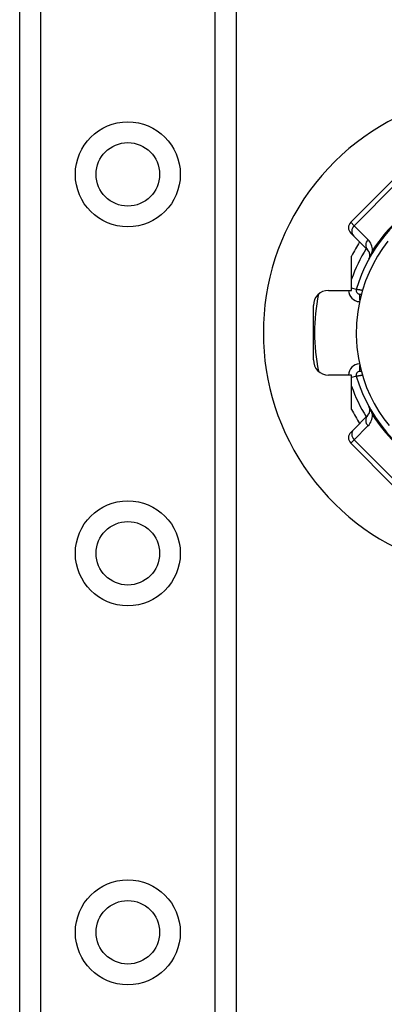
# Model space of a CAD drawing. Header units: inches. Extents: x 5 to 160, y 9 to 87.
# Tile 57 of 203: x 31.966 to 32.913, y 23.379 to 25.936. Entities that reach past the tile are written whole.
import ezdxf

# ---------------------------------------------------------------- set-up
doc = ezdxf.new("R2010")
doc.units = ezdxf.units.IN
doc.header["$MEASUREMENT"] = 0
doc.layers.add('Visible Edges(ANSI)', color=7, linetype='Continuous', lineweight=25)
doc.layers.add('Visible Tangent Edges(ANSI)', color=7, linetype='Continuous', lineweight=25)

msp = doc.modelspace()

# ---------------------------------------------------------------- linework, layer by layer
at = {"layer": 'Visible Edges(ANSI)'}
for p, q in [((31.9662, 22.2147), (31.9662, 61.3345)), ((32.5282, 61.3345), (32.5282, 22.2147)), ((32.9375, 25.5212), (32.8262, 25.4098)), ((32.834, 25.3742), (32.8262, 25.382)), ((32.834, 25.3742), (32.8702, 25.338)), ((32.8286, 25.2331), (32.8286, 25.3221)), ((32.7686, 25.2331), (32.8286, 25.2331)), ((32.8499, 25.2235), (32.8537, 25.2235)), ((32.7292, 25.0524), (32.7292, 25.1937)), ((32.8286, 25.0131), (32.7686, 25.0131)), ((32.8286, 24.924), (32.8286, 25.0131)), ((32.8537, 25.0227), (32.8499, 25.0227)), ((32.8702, 24.9082), (32.834, 24.872)), ((32.8262, 24.8642), (32.834, 24.872)), ((32.8262, 24.8363), (32.9375, 24.725))]:
    msp.add_line(p, q, dxfattribs=at)
at = {"layer": 'Visible Edges(ANSI)', "flags": 128}
msp.add_lwpolyline([(32.9227, 25.3606), (32.909, 25.3421), (32.8958, 25.3217), (32.8841, 25.301), (32.8739, 25.2798), (32.8647, 25.2575), (32.8566, 25.2334), (32.8497, 25.207), (32.8444, 25.1784), (32.8412, 25.1479), (32.8404, 25.1167), (32.8422, 25.0856), (32.8463, 25.0559), (32.8522, 25.0287), (32.8594, 25.0039), (32.8676, 24.9812), (32.8768, 24.9599), (32.8872, 24.9393), (32.8993, 24.9187), (32.9123, 24.8993), (32.9257, 24.8818)], dxfattribs=at)
at = {"layer": 'Visible Edges(ANSI)'}
for centre in [(32.2472, 25.5344), (32.2472, 24.5502), (32.2472, 23.5659)]:
    msp.add_circle(centre, 0.0825, dxfattribs=at)
for centre, radius, start, end in [((33.2242, 25.1231), 0.625, 71.6191, 288.3809), ((33.2242, 25.1231), 0.3996, 73.8612, 163.6482), ((32.8401, 25.3959), 0.0197, 135, 225), ((33.2242, 25.1231), 0.4429, 147.8396, 153.2951), ((32.8563, 25.324), 0.0197, 331.3611, 45), ((32.7686, 25.1937), 0.0394, 90, 180), ((33.2242, 25.1231), 0.4921, 168.2772, 191.7228), ((32.8499, 25.2329), 0.00945, 163.6482, 270), ((32.7686, 25.0524), 0.0394, 180, 270), ((32.8499, 25.0132), 0.00945, 90, 196.3518), ((33.2242, 25.1231), 0.3996, 196.3518, 250.8354), ((33.2242, 25.1231), 0.4429, 206.7049, 212.1604), ((32.8563, 24.9221), 0.0197, 315, 28.6389), ((32.8401, 24.8503), 0.0197, 135, 225)]:
    msp.add_arc(centre, radius, start, end, dxfattribs=at)
at = {"layer": 'Visible Tangent Edges(ANSI)'}
for p, q in [((32.0201, 61.3345), (32.0201, 22.2147)), ((32.4744, 22.2147), (32.4744, 61.3345)), ((32.8348, 25.4011), (32.9462, 25.5125)), ((32.8262, 25.4098), (32.8348, 25.4011)), ((32.871, 25.3649), (32.8348, 25.4011)), ((32.8408, 25.2356), (32.8286, 25.2392)), ((32.8499, 25.2079), (32.8499, 25.2235)), ((32.8499, 25.0227), (32.8499, 25.0383)), ((32.8408, 25.0106), (32.8286, 25.007)), ((32.8348, 24.845), (32.871, 24.8812)), ((32.8348, 24.845), (32.8262, 24.8363)), ((32.9462, 24.7337), (32.8348, 24.845))]:
    msp.add_line(p, q, dxfattribs=at)
at = {"layer": 'Visible Tangent Edges(ANSI)', "flags": 128}
for points in [[(32.8826, 25.3366), (32.8823, 25.3359), (32.8821, 25.3352), (32.8818, 25.3344), (32.8815, 25.3337), (32.8813, 25.3329), (32.881, 25.3321), (32.8807, 25.3313), (32.8804, 25.3305), (32.8801, 25.3297), (32.8798, 25.3289), (32.8795, 25.328), (32.8791, 25.3272), (32.8788, 25.3263), (32.8785, 25.3255), (32.8781, 25.3246), (32.8777, 25.3237), (32.8773, 25.3227), (32.8769, 25.3218), (32.8765, 25.3208), (32.876, 25.3198), (32.8756, 25.3187), (32.875, 25.3176), (32.8744, 25.3164), (32.8735, 25.3146)], [(32.8564, 25.2329), (32.8554, 25.2331), (32.8544, 25.2333), (32.8535, 25.2334), (32.8525, 25.2336), (32.8515, 25.2338), (32.8506, 25.2339), (32.8497, 25.2341), (32.8488, 25.2342), (32.8479, 25.2344), (32.8471, 25.2345), (32.8463, 25.2347), (32.8455, 25.2348), (32.8448, 25.2349), (32.8441, 25.235), (32.8435, 25.2351), (32.843, 25.2352), (32.8425, 25.2353), (32.842, 25.2354), (32.8417, 25.2354), (32.8414, 25.2355), (32.8411, 25.2355), (32.8409, 25.2356), (32.8408, 25.2356), (32.8408, 25.2356)], [(32.8408, 25.0106), (32.8408, 25.0106), (32.8409, 25.0106), (32.8411, 25.0106), (32.8414, 25.0107), (32.8417, 25.0107), (32.842, 25.0108), (32.8425, 25.0109), (32.843, 25.0109), (32.8435, 25.011), (32.8441, 25.0111), (32.8448, 25.0112), (32.8455, 25.0114), (32.8463, 25.0115), (32.8471, 25.0116), (32.8479, 25.0118), (32.8488, 25.0119), (32.8496, 25.0121), (32.8506, 25.0122), (32.8515, 25.0124), (32.8525, 25.0126), (32.8535, 25.0127), (32.8544, 25.0129), (32.8554, 25.0131), (32.8564, 25.0132)], [(32.8735, 24.9316), (32.8744, 24.9298), (32.875, 24.9286), (32.8756, 24.9274), (32.876, 24.9264), (32.8765, 24.9254), (32.8769, 24.9244), (32.8773, 24.9234), (32.8777, 24.9225), (32.8781, 24.9216), (32.8785, 24.9207), (32.8788, 24.9198), (32.8791, 24.919), (32.8795, 24.9181), (32.8798, 24.9173), (32.8801, 24.9165), (32.8804, 24.9156), (32.8807, 24.9148), (32.881, 24.9141), (32.8813, 24.9133), (32.8815, 24.9125), (32.8818, 24.9117), (32.8821, 24.911), (32.8823, 24.9102), (32.8826, 24.9095)]]:
    msp.add_lwpolyline(points, dxfattribs=at)
at = {"layer": 'Visible Tangent Edges(ANSI)'}
for centre in [(32.2472, 25.5344), (32.2472, 24.5502), (32.2472, 23.5659)]:
    msp.add_circle(centre, 0.1363, dxfattribs=at)
for centre, radius, start, end in [((33.2503, 25.097), 0.439, 123.0901, 146.9099), ((33.2242, 25.1231), 0.4193, 148.5764, 160.6759), ((32.8432, 25.3371), 0.0394, 359.3413, 45), ((32.8499, 25.2329), 0.0291, 179.6903, 268.2327), ((32.8499, 25.0132), 0.0291, 91.7673, 180.3097), ((33.2242, 25.1231), 0.4193, 199.3241, 211.4236), ((32.8432, 24.9091), 0.0394, 315, 0.6587), ((33.2503, 25.1492), 0.439, 213.0901, 236.9099)]:
    msp.add_arc(centre, radius, start, end, dxfattribs=at)
for centre, major_axis, ratio, start_param, end_param in [((32.8479, 25.3881), (-0.0139, -0.0139), 0.937622, 4.712389, 6.283185), ((32.8841, 25.3519), (-0.0139, -0.0139), 0.937622, 4.712389, 6.283185), ((32.8565, 25.3627), (0.033, -0.0215), 0.48633, 5.873981, 6.283185), ((32.8841, 24.8943), (-0.0139, 0.0139), 0.937622, 0, 1.570796), ((32.8565, 24.8834), (0.033, 0.0215), 0.48633, 0, 0.409204), ((32.8479, 24.8581), (-0.0139, 0.0139), 0.937622, 0, 1.570796)]:
    msp.add_ellipse(centre, major_axis=major_axis, ratio=ratio, start_param=start_param, end_param=end_param, dxfattribs=at)

doc.saveas('drawing.dxf')
